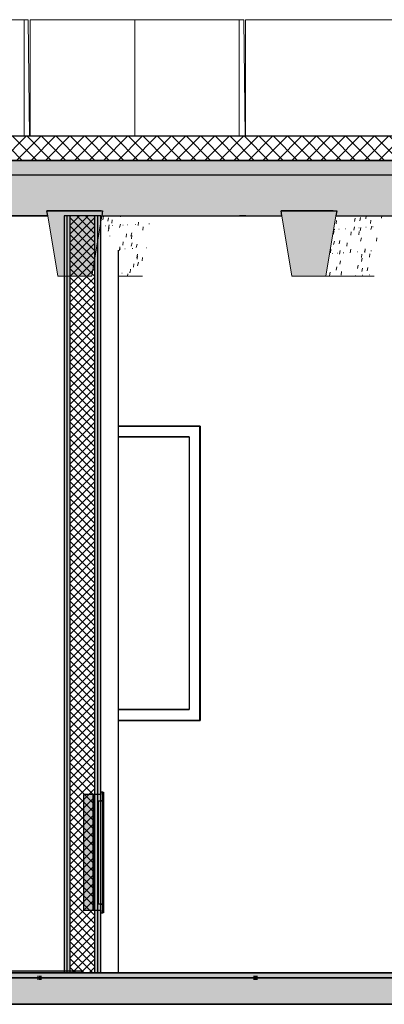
# Model space of a CAD drawing. Header units: centimetres. Extents: x -2631 to 8345, y -3715 to 485.
# Tile 81 of 82: x 7197 to 7348, y -13 to 396. Entities that reach past the tile are written whole.
import ezdxf

# ---------------------------------------------------------------- set-up
doc = ezdxf.new("R2010")
doc.units = ezdxf.units.CM
doc.linetypes.add('Tiret_2_', pattern=[0.25, 0.125, -0.125])
for name, color, linetype, lineweight in [('0-1', 7, 'Continuous', 5), ('HACHURE_C-3', 7, 'Continuous', 18), ('MUR', 7, 'Continuous', 25), ('MUR_C', 7, 'Continuous', 25), ('OSSATURE', 7, 'Continuous', 18), ('OSSATURE-5', 7, 'Continuous', 25), ('SOL', 7, 'Continuous', 25), ('SOL_C', 7, 'Continuous', 25), ('TOIT_C', 7, 'Continuous', 25)]:
    doc.layers.add(name, color=color, linetype=linetype, lineweight=lineweight)
for name, color, linetype, lineweight, true_color in [('A-FLOR-PATT-1', 7, 'Continuous', 25, 0x616161), ('A-FLOR-PATT-2', 7, 'Continuous', 18, 0x787878), ('A-FLOR-PATT-3', 7, 'Continuous', 25, 0x787878), ('A-ROOF-PATT-1', 9, 'Continuous', 5, 0x808080), ('ANNOTATIONS-3', 4, 'Tiret_2_', 100, 0x00ffff), ('HACHURE_C-1', 7, 'Continuous', 25, 0xdadada), ('HACHURE_C-2', 7, 'Continuous', 5, 0xdadada), ('MENUISERIES-2', 7, 'Continuous', 25, 0x5c63b1), ('MENUISERIES-3', 9, 'Continuous', 18, 0x808080), ('MENUISERIES-4', 9, 'Continuous', 25, 0x808080), ('OSSATURE-3', 9, 'Continuous', 5, 0x808080), ('OSSATURE-4', 9, 'Continuous', 18, 0x808080), ('OSSATURE_C-1', 9, 'Continuous', 18, 0x808080), ('PORTE-10', 9, 'Continuous', 25, 0x808080), ('PORTE-4', 9, 'Continuous', 18, 0x808080), ('PORTE_C-1', 9, 'Continuous', 25, 0x808080), ('TOIT-1', 9, 'Continuous', 25, 0x808080), ('TOIT_C-1', 9, 'Continuous', 25, 0x808080), ('Z-1', 9, 'Continuous', 18, 0x808080)]:
    doc.layers.add(name, color=color, linetype=linetype, lineweight=lineweight, true_color=true_color)

# ---------------------------------------------------------------- blocks, each defined once
blk = doc.blocks.new('XXX_VIDE FENETRE - 550-V51-Coupe AA_Lot 04')
at = {"layer": 'MENUISERIES-2'}
for p, q in [((965.52, 222.48), (936.08, 222.48)), ((936.08, 222.48), (965.52, 222.48)), ((965.52, 109.31), (936.08, 109.31)), ((936.08, 109.31), (965.52, 109.31))]:
    blk.add_line(p, q, dxfattribs=at)
at = {"layer": 'MENUISERIES-4'}
for p, q in [((936.08, 226.98), (970.07, 226.98)), ((970, 226.98), (936.08, 226.98)), ((936.08, 226.98), (970.07, 226.98)), ((970, 104.81), (970, 226.98)), ((970.07, 226.98), (970, 226.98)), ((965.52, 222.48), (936.08, 222.48)), ((936.08, 222.48), (965.52, 222.48)), ((965.52, 222.48), (965.52, 109.31)), ((936.08, 109.31), (965.52, 109.31)), ((965.52, 109.31), (936.08, 109.31)), ((970.07, 104.81), (936.08, 104.81)), ((936.08, 104.81), (970, 104.81)), ((970.07, 104.81), (936.08, 104.81)), ((943.18, 104.81), (970.07, 104.81)), ((970.07, 104.81), (970, 104.81))]:
    blk.add_line(p, q, dxfattribs=at)
blk = doc.blocks.new('53_TRAPPE DE VISITE - 400x400-444114-Coupe AA_Lot 04')
at = {"layer": 'PORTE-10'}
for points in [[(925.77, 26), (925.77, 74), (921.75, 74), (921.75, 26)], [(929.78, 25), (929.78, 28.5), (927.77, 28.5), (927.77, 71.5), (929.78, 71.5), (929.78, 75), (928.97, 75), (928.97, 74), (925.77, 74), (925.77, 26), (928.97, 26), (928.97, 25)], [(929.78, 28.7), (929.78, 71.3), (927.77, 71.3), (927.77, 28.7)]]:
    blk.add_hatch(color=256, dxfattribs=at).paths.add_polyline_path(points)
for p, q in [((929.78, 75), (930.06, 75)), ((930.06, 75), (930.06, 25)), ((929.81, 71.5), (929.01, 71.5)), ((929.78, 71.5), (929.81, 71.5)), ((929.79, 71.3), (929.78, 71.3)), ((929.79, 28.7), (929.79, 71.3)), ((929.81, 71.5), (929.81, 28.5)), ((929.78, 28.7), (929.79, 28.7)), ((929.01, 28.5), (929.81, 28.5)), ((929.81, 28.5), (929.78, 28.5)), ((930.06, 25), (929.78, 25))]:
    blk.add_line(p, q, dxfattribs=at)
at = {"layer": 'PORTE_C-1'}
for p, q in [((925.77, 74), (921.75, 74)), ((921.75, 74), (921.75, 26)), ((928.97, 74), (925.77, 74)), ((925.77, 74), (925.77, 26)), ((925.77, 26), (925.77, 74)), ((929.78, 75), (928.97, 75)), ((928.97, 75), (928.97, 74)), ((929.78, 71.5), (929.78, 75)), ((927.77, 28.5), (927.77, 71.5)), ((927.77, 71.5), (929.78, 71.5)), ((929.78, 71.3), (927.77, 71.3)), ((927.77, 71.3), (927.77, 28.7)), ((929.78, 28.7), (929.78, 71.3)), ((927.77, 28.7), (929.78, 28.7)), ((921.75, 26), (925.77, 26)), ((925.77, 26), (928.97, 26)), ((929.78, 28.5), (927.77, 28.5)), ((928.97, 26), (928.97, 25)), ((928.97, 25), (929.78, 25)), ((929.78, 25), (929.78, 28.5))]:
    blk.add_line(p, q, dxfattribs=at)
blk = doc.blocks.new('B02_ARC_rvt-2-Coupe AA_Lot 04')
at = {"layer": 'A-FLOR-PATT-1'}
blk.add_hatch(color=256, dxfattribs=at).paths.add_polyline_path([(654.71, 0), (921.1, 0), (921.1, 0.8), (327.45, 0.8), (327.45, 0), (646.73, 0)])
at = {"layer": 'A-FLOR-PATT-2'}
h = blk.add_hatch(dxfattribs=at)
h.set_pattern_fill('FP_7', color=256, style=0, pattern_type=2)
h.set_pattern_definition([(45, (-3.562, -172.5), (-3.005204, 3.005204), []), (135, (-3.562, -172.5), (-3.005204, -3.005204), [])])
h.paths.add_polyline_path([(-498.46, 337.21), (1594.47, 337.21), (1594.47, 347.21), (-508.46, 347.21), (-508.46, 337.21)])
h = blk.add_hatch(dxfattribs=at)
h.set_pattern_fill('FP_6', color=256, style=0, pattern_type=2)
h.set_pattern_definition([(45, (-0.387, -172.5), (-4.490128, 4.490128), [3.175, -3.175])])
h.paths.add_polyline_path([(-644.68, -2), (1594.47, -2), (1594.47, 0), (-2122.25, 0), (-2122.25, -2), (-676.57, -2)])
at = {"layer": 'HACHURE_C-1'}
blk.add_hatch(color=256, dxfattribs=at).paths.add_polyline_path([(927.72, 0), (928.97, 0), (928.97, 314.21), (927.72, 314.21), (927.72, 65.27)])
at = {"layer": 'HACHURE_C-2'}
for points in [[(913.73, 0), (914.99, 0), (914.99, 314.21), (913.73, 314.21), (913.73, 14.67)], [(914.99, 0), (916.24, 0), (916.24, 314.21), (914.99, 314.21), (914.99, 14.67)], [(926.47, 0), (927.72, 0), (927.72, 314.21), (926.47, 314.21), (926.47, 65.27)]]:
    blk.add_hatch(color=256, dxfattribs=at).paths.add_polyline_path(points)
at = {"layer": 'HACHURE_C-3'}
h = blk.add_hatch(dxfattribs=at)
h.set_pattern_fill('FP_5', color=256, style=0, pattern_type=2)
h.set_pattern_definition([(45, (-3.562, -172.5), (-1.767767, 1.767767), []), (135, (-3.562, -172.5), (-1.767767, -1.767767), [])])
h.paths.add_polyline_path([(917.77, 0), (926.47, 0), (926.47, 314.21), (916.24, 314.21), (916.24, 0)])
at = {"layer": 'MUR'}
for p, q in [((906.9, 314.21), (832.71, 314.21)), ((833.88, 314.21), (906.9, 314.21)), ((843.74, 314.21), (906.91, 314.21)), ((899.67, 314.21), (897.27, 314.21)), ((950.3, 314.21), (1004.01, 314.21)), ((989.05, 314.21), (986.49, 314.21)), ((936.08, 299.98), (936.08, 0)), ((936.09, 226.98), (970.07, 226.98)), ((970.07, 226.98), (970.07, 104.81)), ((970.07, 104.81), (936.09, 104.81)), ((936.09, 104.81), (970.07, 104.81)), ((616.96, 0), (919.82, 0)), ((634.57, 0), (1600.5, 0)), ((936.08, 0), (716.34, 0)), ((928.97, 0), (934.98, 0)), ((936.08, 0), (934.98, 0))]:
    blk.add_line(p, q, dxfattribs=at)
at = {"layer": 'MUR', "flags": 128}
blk.add_lwpolyline([(1598.38, 0), (1489.61, 0), (1380.74, 0), (1271.76, 0), (1162.68, 0), (1053.51, 0), (944.25, 0), (834.92, 0), (725.52, 0)], dxfattribs=at)
at = {"layer": 'MUR_C'}
for p, q in [((928.97, 314.21), (913.73, 314.21)), ((913.73, 314.21), (913.73, 0)), ((914.99, 0), (914.99, 314.21)), ((916.24, 0), (916.24, 314.21)), ((926.47, 0), (926.47, 314.21)), ((927.72, 0), (927.72, 314.21)), ((928.97, 0), (928.97, 314.21)), ((913.73, 0), (928.97, 0))]:
    blk.add_line(p, q, dxfattribs=at)
at = {"layer": 'SOL'}
for p, q in [((934.33, 347.21), (297.26, 347.21)), ((988.88, 347.21), (964.85, 347.21)), ((297.26, 337.21), (934.33, 337.21)), ((964.85, 337.21), (988.88, 337.21)), ((1601.2, 0), (619.12, 0)), ((928.26, 0), (921.1, 0)), ((619.12, -2), (1609.09, -2))]:
    blk.add_line(p, q, dxfattribs=at)
at = {"layer": 'SOL_C'}
for p, q in [((1594.47, 347.21), (-498.46, 347.21)), ((-508.46, 337.21), (1594.47, 337.21)), ((1594.47, 0), (-2122.25, 0)), ((921.1, 0.8), (327.45, 0.8)), ((327.45, 0), (921.1, 0)), ((921.1, 0), (921.1, 0.8)), ((-2122.25, -2), (1594.47, -2))]:
    blk.add_line(p, q, dxfattribs=at)
at = {"layer": 'MENUISERIES-3'}
blk.add_blockref('XXX_VIDE FENETRE - 550-V51-Coupe AA_Lot 04', (0, 0), dxfattribs=at)
at = {"layer": 'PORTE-4'}
blk.add_blockref('53_TRAPPE DE VISITE - 400x400-444114-Coupe AA_Lot 04', (0, 0), dxfattribs=at)
blk = doc.blocks.new('20_MUR PREFA_01 - Type 1-3119337-Coupe AA_Lot 04')
at = {"layer": 'Z-1'}
for p, q in [((943, 395.59), (943, 347.21)), ((944.83, 395.59), (943, 395.59))]:
    blk.add_line(p, q, dxfattribs=at)
blk = doc.blocks.new('B02_DC_STR_rvt-2-Coupe AA_Lot 04')
at = {"layer": 'A-FLOR-PATT-3'}
blk.add_hatch(color=256, dxfattribs=at).paths.add_polyline_path([(-2156.27, -13), (1660.55, -13), (1660.55, -8.88), (1647.97, -8.88), (1647.97, -2), (-2175.78, -2), (-2175.78, -8.88), (-2188.37, -8.88), (-2188.37, -13), (-2175.78, -13)])
at = {"layer": 'A-ROOF-PATT-1'}
blk.add_hatch(color=256, dxfattribs=at).paths.add_polyline_path([(-2120.16, 314.21), (-586.99, 314.21), (-587.16, 315.21), (-564.15, 315.21), (-564.32, 314.21), (-485.99, 314.21), (-486.32, 316.21), (-463.32, 316.21), (-463.65, 314.21), (-389.29, 314.21), (-389.63, 316.21), (-366.62, 316.21), (-366.95, 314.21), (-288.7, 314.21), (-289.03, 316.21), (-266.03, 316.21), (-266.36, 314.21), (-191.25, 314.21), (-191.58, 316.21), (-168.58, 316.21), (-168.91, 314.21), (-90.3, 314.21), (-90.8, 317.21), (-67.8, 317.21), (-68.3, 314.21), (6.12, 314.21), (5.79, 316.21), (28.79, 316.21), (28.46, 314.21), (107.97, 314.21), (107.63, 316.21), (130.64, 316.21), (130.31, 314.21), (204.42, 314.21), (204.09, 316.21), (227.1, 316.21), (226.76, 314.21), (307.78, 314.21), (307.44, 316.21), (330.47, 316.21), (330.13, 314.21), (405.56, 314.21), (405.22, 316.21), (428.25, 316.21), (427.91, 314.21), (507.27, 314.21), (506.93, 316.21), (529.97, 316.21), (529.64, 314.21), (604.57, 314.21), (604.24, 316.21), (627.28, 316.21), (626.95, 314.21), (706.47, 314.21), (706.13, 316.21), (729.2, 316.21), (728.87, 314.21), (803.39, 314.21), (803.06, 316.21), (826.13, 316.21), (825.79, 314.21), (906.9, 314.21), (906.57, 316.21), (929.67, 316.21), (929.33, 314.21), (1004, 314.21), (1003.67, 316.21), (1026.77, 316.21), (1026.43, 314.21), (1108.65, 314.21), (1108.32, 316.21), (1131.45, 316.21), (1131.12, 314.21), (1206.57, 314.21), (1206.23, 316.21), (1229.37, 316.21), (1229.03, 314.21), (1310.51, 314.21), (1310.17, 316.21), (1333.36, 316.21), (1333.02, 314.21), (1408.63, 314.21), (1408.29, 316.21), (1431.48, 316.21), (1431.14, 314.21), (1506.06, 314.21), (1505.73, 316.21), (1528.91, 316.21), (1528.58, 314.21), (1591.63, 314.21), (1591.63, 331.21), (-2120.16, 331.21), (-2120.16, 318.28)])
at = {"layer": 'OSSATURE'}
h = blk.add_hatch(dxfattribs=at)
h.set_pattern_fill('FP_38', color=256, style=0, pattern_type=2)
h.set_pattern_definition([(77.592, (817.613, -309.964), (5.5734901, 30.3032289), [1.47, -25.264, 1.47, -25.264, -142.584]), (77.592, (817.613, -309.964), (5.5734901, 30.3032289), [-53.469, 1.47, -51.999, 1.47, -25.264, -62.381]), (77.592, (817.613, -309.964), (5.5734901, 30.3032289), [-133.673, 1.47, -16.353, 1.47, -43.087]), (182.912, (820.485, -294.425), (-1.16268, -9.99597), [0.15818, -2.718, 0.15818, -2.718, -15.339]), (182.912, (820.485, -294.425), (-1.16268, -9.99597), [-5.752, 0.15818, -5.594, 0.15818, -2.718, -6.711]), (182.912, (820.485, -294.425), (-1.16268, -9.99597), [-14.38, 0.15818, -1.759, 0.15818, -4.635]), (263.687, (821.443, -280.136), (-3.3157598, -39.9114212), [1.437, -24.686, 1.437, -164.005]), (263.687, (821.443, -280.136), (-3.3157598, -39.9114212), [-27.559, -24.686, 1.437, -50.808, -87.074]), (263.687, (821.443, -280.136), (-3.3157598, -39.9114212), [-104.489, 1.437, -24.686, 1.437, -59.515]), (263.687, (821.443, -280.136), (-3.3157598, -39.9114212), [-132.048, -15.978, 1.437, -42.101])])
h.paths.add_polyline_path([(942.42, 289.21), (946.15, 289.21), (950.3, 314.21), (929.33, 314.21), (928.97, 312.07), (936.08, 299.98), (936.08, 289.21)])
h = blk.add_hatch(dxfattribs=at)
h.set_pattern_fill('FP_39', color=256, style=0, pattern_type=2)
h.set_pattern_definition([(77.618, (911.343, -325.648), (5.577178, 30.3572123), [1.472, -25.29, 1.472, -25.29, -142.731]), (77.618, (911.343, -325.648), (5.577178, 30.3572123), [-53.524, 1.472, -52.052, 1.472, -25.29, -62.445]), (77.618, (911.343, -325.648), (5.577178, 30.3572123), [-133.81, 1.472, -16.369, 1.472, -43.132]), (184.104, (914.212, -310.103), (-0.75537, -9.95659), [0.15821, -2.718, 0.15821, -2.718, -15.342]), (184.104, (914.212, -310.103), (-0.75537, -9.95659), [-5.753, 0.15821, -5.595, 0.15821, -2.718, -6.712]), (184.104, (914.212, -310.103), (-0.75537, -9.95659), [-14.383, 0.15821, -1.76, 0.15821, -4.636]), (263.687, (915.169, -295.843), (-3.3172065, -39.8881208), [1.435, -24.657, 1.435, -163.814]), (263.687, (915.169, -295.843), (-3.3172065, -39.8881208), [-27.527, -24.657, 1.435, -50.749, -86.973]), (263.687, (915.169, -295.843), (-3.3172065, -39.8881208), [-104.368, 1.435, -24.657, 1.435, -59.446]), (263.687, (915.169, -295.843), (-3.3172065, -39.8881208), [-131.895, -15.96, 1.435, -42.052])])
h.paths.add_polyline_path([(1042.32, 289.21), (1046.47, 314.21), (1026.43, 314.21), (1022.25, 289.21)])
at = {"layer": 'OSSATURE-3'}
for points in [[(925.15, 289.21), (929.67, 316.21), (906.57, 316.21), (911.08, 289.21), (917.77, 289.21)], [(1008.19, 289.21), (1022.25, 289.21), (1026.77, 316.21), (1003.67, 316.21), (1006.15, 301.41)]]:
    blk.add_hatch(color=256, dxfattribs=at).paths.add_polyline_path(points)
at = {"layer": 'TOIT-1'}
blk.add_hatch(color=256, dxfattribs=at).paths.add_polyline_path([(-102.6, 331.21), (1591.63, 331.21), (1591.63, 337.21), (-2120.16, 337.21), (-2120.16, 331.21), (-166.38, 331.21)])
at = {"layer": 'ANNOTATIONS-3'}
for p, q in [((902.62, -2), (904.6, -2)), ((992.29, -2), (994, -2))]:
    blk.add_line(p, q, dxfattribs=at)
at = {"layer": 'MUR'}
for p, q in [((-2150.81, -13), (1649.68, -13)), ((1645.3, -13), (-2146.43, -13))]:
    blk.add_line(p, q, dxfattribs=at)
at = {"layer": 'OSSATURE-4'}
for p, q in [((897.13, 395.59), (810.4, 395.59)), ((898.82, 395.59), (812.1, 395.59)), ((898.82, 395.59), (897.13, 395.59)), ((897.13, 395.59), (897.13, 347.21)), ((899.32, 347.21), (898.82, 395.59)), ((899.66, 347.21), (899.66, 395.59)), ((899.66, 395.59), (901.49, 395.59)), ((986.33, 395.59), (899.66, 395.59)), ((988.17, 395.59), (901.49, 395.59)), ((988.17, 395.59), (986.33, 395.59)), ((986.33, 395.59), (986.33, 347.21)), ((988.71, 347.21), (988.17, 395.59)), ((988.86, 347.21), (988.86, 395.59)), ((988.86, 395.59), (990.83, 395.59)), ((1075.49, 395.59), (988.86, 395.59)), ((1077.46, 395.59), (990.83, 395.59)), ((906.57, 316.21), (906.9, 314.21)), ((929.67, 316.21), (906.57, 316.21)), ((929.33, 314.21), (929.67, 316.21)), ((1003.67, 316.21), (1004, 314.21)), ((1026.77, 316.21), (1003.67, 316.21)), ((1026.43, 314.21), (1026.77, 316.21)), ((946.15, 289.21), (936.08, 289.21)), ((1042.32, 289.21), (1022.25, 289.21)), ((881.34, -2), (898.78, -2)), ((904.07, -2), (898.34, -2)), ((898.34, -2), (915.78, -2)), ((898.78, -2), (904.08, -2)), ((904.08, -2), (902.59, -2)), ((904.59, -2), (904.07, -2)), ((912.84, -2), (915.78, -2)), ((970.57, -2), (988, -2)), ((970.57, -2), (983.01, -2)), ((993.65, -2), (987.56, -2)), ((1004.98, -2), (987.56, -2)), ((988, -2), (993.73, -2)), ((993.73, -2), (992.24, -2)), ((993.65, -2), (993.98, -2)), ((1002.42, -2), (1004.98, -2))]:
    blk.add_line(p, q, dxfattribs=at)
at = {"layer": 'OSSATURE_C-1'}
for p, q in [((906.9, 314.21), (911.08, 289.21)), ((925.15, 289.21), (929.33, 314.21)), ((1004, 314.21), (1008.19, 289.21)), ((1022.25, 289.21), (1026.43, 314.21)), ((911.08, 289.21), (925.15, 289.21)), ((1008.19, 289.21), (1022.25, 289.21))]:
    blk.add_line(p, q, dxfattribs=at)
at = {"layer": 'SOL'}
for p, q in [((904.59, -2), (902.62, -2)), ((993.98, -2), (992.28, -2)), ((-2219.04, -13), (1690.2, -13))]:
    blk.add_line(p, q, dxfattribs=at)
at = {"layer": 'SOL_C'}
for p, q in [((1647.97, -2), (-2175.78, -2)), ((-2123.96, -13), (1590.97, -13))]:
    blk.add_line(p, q, dxfattribs=at)
at = {"layer": 'TOIT-1'}
for p, q in [((899.67, 337.21), (897.37, 337.21)), ((988.88, 337.21), (986.6, 337.21)), ((906.9, 314.21), (906.57, 316.21)), ((906.57, 316.21), (929.67, 316.21)), ((929.03, 316.21), (906.57, 316.21)), ((929.67, 316.21), (929.33, 314.21)), ((1004, 314.21), (1003.67, 316.21)), ((1003.67, 316.21), (1026.77, 316.21)), ((1025.21, 316.21), (1003.67, 316.21)), ((1026.77, 316.21), (1026.43, 314.21)), ((897.37, 314.21), (899.66, 314.21)), ((986.6, 314.21), (989.04, 314.21))]:
    blk.add_line(p, q, dxfattribs=at)
at = {"layer": 'TOIT_C'}
blk.add_line((-2120.16, 331.21), (1591.63, 331.21), dxfattribs=at)
at = {"layer": 'TOIT_C-1'}
for p, q in [((1591.63, 337.21), (-2120.16, 337.21)), ((825.79, 314.21), (906.9, 314.21)), ((929.33, 314.21), (1004, 314.21)), ((1026.43, 314.21), (1108.65, 314.21))]:
    blk.add_line(p, q, dxfattribs=at)
at = {"layer": 'OSSATURE-5'}
blk.add_blockref('20_MUR PREFA_01 - Type 1-3119337-Coupe AA_Lot 04', (0, 0), dxfattribs=at)

msp = doc.modelspace()

# ---------------------------------------------------------------- block references
at = {"layer": '0-1'}
for name in ['B02_DC_STR_rvt-2-Coupe AA_Lot 04', 'B02_ARC_rvt-2-Coupe AA_Lot 04']:
    msp.add_blockref(name, (6301.758, 0), dxfattribs=at)

doc.saveas('drawing.dxf')
